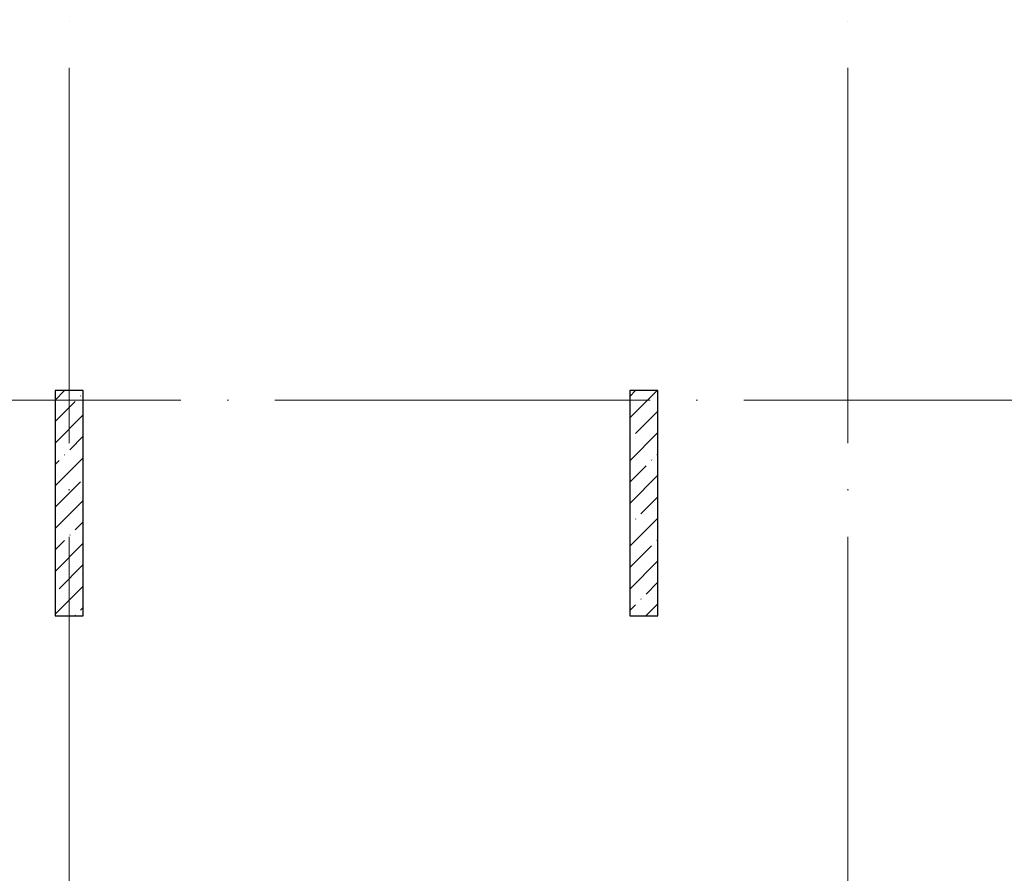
# Model space of a CAD drawing. Header units: millimetres. Extents: x -30540 to 173936, y -11730 to 122288.
# Tile 25 of 116: x -13992 to -3498, y 89003 to 98106. Entities that reach past the tile are written whole.
import ezdxf

# ---------------------------------------------------------------- set-up
doc = ezdxf.new("R2010")
doc.units = ezdxf.units.MM
doc.linetypes.add('ADSK_Линия сетки', pattern=[5000, 4000, -500, 0, -500])
for name, color, linetype, lineweight in [('S-COLS-____-MCUT', 7, 'Continuous', 40), ('S-COLS-____-OTLN', 7, 'Continuous', 18), ('S-GRID-____-OTLN', 7, 'Continuous', 9)]:
    doc.layers.add(name, color=color, linetype=linetype, lineweight=lineweight)

# ---------------------------------------------------------------- blocks, each defined once
blk = doc.blocks.new('КР_Колонна_ЖБ_Прямоугольная - 300x2400h_B40-1609988-01 ЭМ')
at = {"layer": 'S-COLS-____-OTLN', "lineweight": 5, "true_color": 0xcccccc}
h = blk.add_hatch(dxfattribs=at)
h.set_pattern_fill('FP_8', color=254, style=0, pattern_type=2)
h.set_pattern_definition([(225, (-7339.7, 92950), (228.0985, -228.0985), []), (225, (-7567.8, 92950), (228.0985, -228.0985), [403.225, -80.645, 6.706, -73.939])])
h.paths.add_polyline_path([(150, 1200), (-150, 1200), (-150, -1200), (150, -1200), (150, -955)])
at = {"layer": 'S-COLS-____-MCUT', "color": 254, "lineweight": 30, "true_color": 0xcccccc}
for p, q in [((150, 1200), (-150, 1200)), ((-150, 1200), (-150, -1200)), ((150, -1200), (150, 1200)), ((-150, -1200), (150, -1200))]:
    blk.add_line(p, q, dxfattribs=at)
blk = doc.blocks.new('Наметкина 10_РД_АР_К1_отсоединено_rvt-1-01 ЭМ')
at = {"layer": 'S-COLS-____-OTLN', "lineweight": 5, "true_color": 0xcccccc}
h = blk.add_hatch(dxfattribs=at)
h.set_pattern_fill('FP_5', color=254, style=0, pattern_type=2)
h.set_pattern_definition([(45, (0, 0), (-228.0985, 228.0985), []), (45, (228.1, 0), (-228.0985, 228.0985), [403.225, -80.645, 6.706, -73.939])])
h.paths.add_polyline_path([(-13315, 91750), (-13315, 94150), (-13615, 94150), (-13615, 91750)])
at = {"layer": 'S-COLS-____-MCUT', "color": 254, "lineweight": 30, "true_color": 0xcccccc}
for p, q in [((-13615, 94150), (-13615, 91750)), ((-13315, 94150), (-13615, 94150)), ((-13315, 91750), (-13315, 94150)), ((-13615, 91750), (-13315, 91750))]:
    blk.add_line(p, q, dxfattribs=at)
at = {"layer": 'S-COLS-____-OTLN', "color": 254, "lineweight": 13, "true_color": 0xcccccc, "rotation": 180}
blk.add_blockref('КР_Колонна_ЖБ_Прямоугольная - 300x2400h_B40-1609988-01 ЭМ', (-7340, 92950), dxfattribs=at)

msp = doc.modelspace()

# ---------------------------------------------------------------- linework, layer by layer
at = {"layer": 'S-GRID-____-OTLN', "color": 253, "linetype": 'ADSK_Линия сетки', "true_color": 0xaaaaaa}
for p, q in [((-13464.7, 23589.3), (-13464.7, 98105.9)), ((-5164.7, 23589.3), (-5164.7, 98105.9)), ((17726.8, 94050), (-28904.3, 94050))]:
    msp.add_line(p, q, dxfattribs=at)

# ---------------------------------------------------------------- block references
at = {"lineweight": 5}
msp.add_blockref('Наметкина 10_РД_АР_К1_отсоединено_rvt-1-01 ЭМ', (0, 0), dxfattribs=at)

doc.saveas('drawing.dxf')
